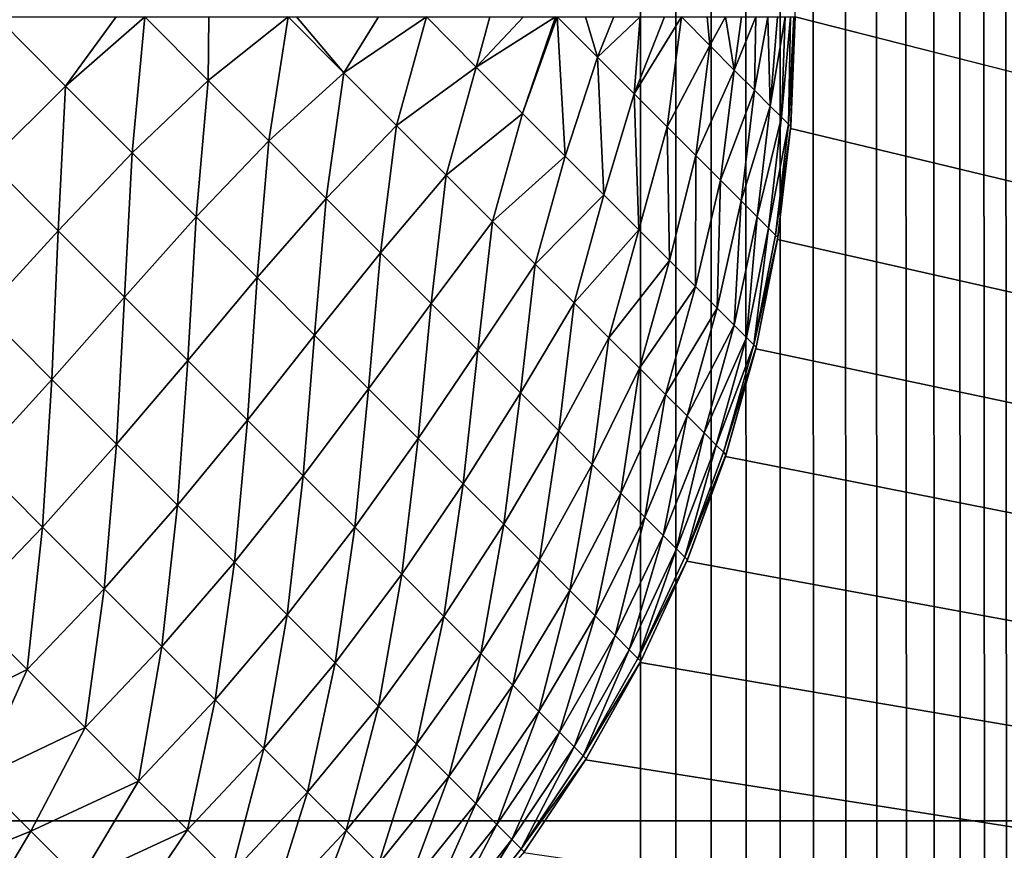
# Model space of a CAD drawing. Extents: x -302 to 302, y -900 to 900.
# Tile 44 of 256: x -165.75 to -164.16, y -878.05 to -876.7. Entities that reach past the tile are written whole.
import ezdxf

# ---------------------------------------------------------------- set-up
doc = ezdxf.new("R2010")
doc.units = 0
doc.header["$LTSCALE"] = 81.481481
for name, color, linetype in [('246', 7, 'CONTINUOUS'), ('247', 7, 'CONTINUOUS'), ('253', 7, 'CONTINUOUS'), ('254', 7, 'CONTINUOUS'), ('299', 7, 'CONTINUOUS'), ('320', 7, 'CONTINUOUS'), ('363', 7, 'CONTINUOUS'), ('376', 7, 'CONTINUOUS'), ('377', 7, 'CONTINUOUS')]:
    doc.layers.add(name, color=color, linetype=linetype)

msp = doc.modelspace()

# ---------------------------------------------------------------- linework, layer by layer
at = {"layer": '246', "color": 7, "linetype": 'CONTINUOUS'}
for points in [[(-151, -878, -32.8), (-120.5, -878.3923, -32.7846), (-181.5, -878, -32.8), (-151, -878, -32.8)], [(-181.5, -878, -32.8), (-120.5, -878.3923, -32.7846), (-181.5, -878.3923, -32.7846), (-181.5, -878, -32.8)]]:
    msp.add_3dface(points, dxfattribs=at)
at = {"layer": '247', "color": 7, "linetype": 'CONTINUOUS'}
for points in [[(-151, -878, -32.8), (-181.5, -878, -32.8), (-151, -853, -32.8), (-151, -878, -32.8)], [(-151, -853, -32.8), (-181.5, -878, -32.8), (-181.5, -853, -32.8), (-151, -853, -32.8)]]:
    msp.add_3dface(points, dxfattribs=at)
at = {"layer": '253', "color": 7, "linetype": 'CONTINUOUS'}
for points in [[(-151, -853, -29.8), (-181.5, -853, -29.8), (-151, -878, -29.8), (-151, -853, -29.8)], [(-151, -878, -29.8), (-181.5, -853, -29.8), (-181.5, -878, -29.8), (-151, -878, -29.8)]]:
    msp.add_3dface(points, dxfattribs=at)
at = {"layer": '254', "color": 7, "linetype": 'CONTINUOUS'}
for points in [[(-120.5, -878, -29.8), (-151, -878, -29.8), (-181.5, -878.1569, -29.7938), (-120.5, -878, -29.8)], [(-120.5, -878, -29.8), (-181.5, -878.1569, -29.7938), (-120.5, -878.1569, -29.7938), (-120.5, -878, -29.8)], [(-151, -878, -29.8), (-181.5, -878, -29.8), (-181.5, -878.1569, -29.7938), (-151, -878, -29.8)]]:
    msp.add_3dface(points, dxfattribs=at)
at = {"layer": '299', "color": 7, "linetype": 'CONTINUOUS'}
for points in [[(-164.5, -876.7), (-164.5071, -876.8805), (-164.5, -876.7, -22.7), (-164.5, -876.7)], [(-164.5, -876.7, -22.7), (-164.5071, -876.8805), (-164.5068, -876.8772, -22.7), (-164.5, -876.7, -22.7)], [(-164.5071, -876.8805), (-164.5283, -877.0598), (-164.5071, -876.8805, -22.7), (-164.5071, -876.8805)], [(-164.5071, -876.8805, -22.7), (-164.5283, -877.0598), (-164.5278, -877.0568, -22.7), (-164.5071, -876.8805, -22.7)], [(-164.5068, -876.8772, -22.7), (-164.5071, -876.8805), (-164.5071, -876.8805, -22.7), (-164.5068, -876.8772, -22.7)], [(-164.5283, -877.0598), (-164.5635, -877.2369), (-164.5283, -877.0598, -22.7), (-164.5283, -877.0598)], [(-164.5283, -877.0598, -22.7), (-164.5635, -877.2369), (-164.5629, -877.2341, -22.7), (-164.5283, -877.0598, -22.7)], [(-164.5278, -877.0568, -22.7), (-164.5283, -877.0598), (-164.5283, -877.0598, -22.7), (-164.5278, -877.0568, -22.7)], [(-164.5635, -877.2369), (-164.6126, -877.4107), (-164.5635, -877.2369, -22.7), (-164.5635, -877.2369)], [(-164.5635, -877.2369, -22.7), (-164.6126, -877.4107), (-164.6117, -877.4082, -22.7), (-164.5635, -877.2369, -22.7)], [(-164.5629, -877.2341, -22.7), (-164.5635, -877.2369), (-164.5635, -877.2369, -22.7), (-164.5629, -877.2341, -22.7)], [(-164.6126, -877.4107), (-164.6751, -877.5802), (-164.6126, -877.4107, -22.7), (-164.6126, -877.4107)], [(-164.6126, -877.4107, -22.7), (-164.6751, -877.5802), (-164.6741, -877.5778, -22.7), (-164.6126, -877.4107, -22.7)], [(-164.6117, -877.4082, -22.7), (-164.6126, -877.4107), (-164.6126, -877.4107, -22.7), (-164.6117, -877.4082, -22.7)], [(-164.6751, -877.5802), (-164.7507, -877.7442), (-164.6751, -877.5802, -22.7), (-164.6751, -877.5802)], [(-164.6751, -877.5802, -22.7), (-164.7507, -877.7442), (-164.7496, -877.7421, -22.7), (-164.6751, -877.5802, -22.7)], [(-164.6741, -877.5778, -22.7), (-164.6751, -877.5802), (-164.6751, -877.5802, -22.7), (-164.6741, -877.5778, -22.7)], [(-164.7507, -877.7442), (-164.8389, -877.9017), (-164.7507, -877.7442, -22.7), (-164.7507, -877.7442)], [(-164.7507, -877.7442, -22.7), (-164.8389, -877.9017), (-164.8378, -877.8999, -22.7), (-164.7507, -877.7442, -22.7)], [(-164.7496, -877.7421, -22.7), (-164.7507, -877.7442), (-164.7507, -877.7442, -22.7), (-164.7496, -877.7421, -22.7)], [(-164.8389, -877.9017), (-164.9393, -878.0519), (-164.8389, -877.9017, -22.7), (-164.8389, -877.9017)], [(-164.8389, -877.9017, -22.7), (-164.9393, -878.0519), (-164.9381, -878.0503, -22.7), (-164.8389, -877.9017, -22.7)], [(-164.8378, -877.8999, -22.7), (-164.8389, -877.9017), (-164.8389, -877.9017, -22.7), (-164.8378, -877.8999, -22.7)]]:
    msp.add_3dface(points, dxfattribs=at)
at = {"layer": '320', "color": 7, "linetype": 'CONTINUOUS'}
for points in [[(-165.7914, -876.7, -24.7671), (-165.6798, -876.8119, -24.7056), (-165.8034, -876.9343, -24.7596), (-165.7914, -876.7, -24.7671)], [(-165.7914, -876.7, -24.7671), (-165.5983, -876.7, -24.6611), (-165.6798, -876.8119, -24.7056), (-165.7914, -876.7, -24.7671)], [(-165.5983, -876.7, -24.6611), (-165.5515, -876.7, -24.6316), (-165.6798, -876.8119, -24.7056), (-165.5983, -876.7, -24.6611)], [(-165.6798, -876.8119, -24.7056), (-165.5515, -876.7, -24.6316), (-165.572, -876.9197, -24.6323), (-165.6798, -876.8119, -24.7056)], [(-165.5515, -876.7, -24.6316), (-165.4492, -876.8027, -24.5587), (-165.572, -876.9197, -24.6323), (-165.5515, -876.7, -24.6316)], [(-165.5515, -876.7, -24.6316), (-165.4481, -876.7, -24.5607), (-165.4492, -876.8027, -24.5587), (-165.5515, -876.7, -24.6316)], [(-165.4481, -876.7, -24.5607), (-165.3197, -876.7, -24.4603), (-165.4492, -876.8027, -24.5587), (-165.4481, -876.7, -24.5607)], [(-165.4492, -876.8027, -24.5587), (-165.3197, -876.7, -24.4603), (-165.3514, -876.9006, -24.4752), (-165.4492, -876.8027, -24.5587)], [(-165.3197, -876.7, -24.4603), (-165.2297, -876.7902, -24.3781), (-165.3514, -876.9006, -24.4752), (-165.3197, -876.7, -24.4603)], [(-165.3197, -876.7, -24.4603), (-165.3063, -876.7, -24.4489), (-165.2297, -876.7902, -24.3781), (-165.3197, -876.7, -24.4603)], [(-165.3063, -876.7, -24.4489), (-165.1737, -876.7, -24.3263), (-165.2297, -876.7902, -24.3781), (-165.3063, -876.7, -24.4489)], [(-165.1737, -876.7, -24.3263), (-165.0961, -876.7, -24.245), (-165.2297, -876.7902, -24.3781), (-165.1737, -876.7, -24.3263)], [(-165.2297, -876.7902, -24.3781), (-165.0961, -876.7, -24.245), (-165.1444, -876.8755, -24.2869), (-165.2297, -876.7902, -24.3781)], [(-165.0961, -876.7, -24.245), (-165.0158, -876.7812, -24.1491), (-165.1444, -876.8755, -24.2869), (-165.0961, -876.7, -24.245)], [(-165.0961, -876.7, -24.245), (-164.9938, -876.7, -24.1239), (-165.0158, -876.7812, -24.1491), (-165.0961, -876.7, -24.245)], [(-164.9938, -876.7, -24.1239), (-164.9393, -876.7, -24.0519), (-165.0158, -876.7812, -24.1491), (-164.9938, -876.7, -24.1239)], [(-164.9393, -876.7, -24.0519), (-164.8876, -876.7, -23.9778), (-165.0158, -876.7812, -24.1491), (-164.9393, -876.7, -24.0519)], [(-165.0158, -876.7812, -24.1491), (-164.8876, -876.7, -23.9778), (-164.941, -876.856, -24.0452), (-165.0158, -876.7812, -24.1491)], [(-164.8876, -876.7, -23.9778), (-164.8845, -876.7, -23.9732), (-164.941, -876.856, -24.0452), (-164.8876, -876.7, -23.9778)], [(-164.941, -876.856, -24.0452), (-164.8845, -876.7, -23.9732), (-164.8719, -876.925, -23.9337), (-164.941, -876.856, -24.0452)], [(-164.8845, -876.7, -23.9732), (-164.8389, -876.7, -23.9017), (-164.8194, -876.7652, -23.8675), (-164.8845, -876.7, -23.9732)], [(-164.8845, -876.7, -23.9732), (-164.8194, -876.7652, -23.8675), (-164.8719, -876.925, -23.9337), (-164.8845, -876.7, -23.9732)], [(-164.8389, -876.7, -23.9017), (-164.7933, -876.7, -23.8238), (-164.8194, -876.7652, -23.8675), (-164.8389, -876.7, -23.9017)], [(-164.7933, -876.7, -23.8238), (-164.7507, -876.7, -23.7442), (-164.8194, -876.7652, -23.8675), (-164.7933, -876.7, -23.8238)], [(-164.8194, -876.7652, -23.8675), (-164.7507, -876.7, -23.7442), (-164.7601, -876.8245, -23.7551), (-164.8194, -876.7652, -23.8675)], [(-164.7507, -876.7, -23.7442), (-164.7113, -876.7, -23.6629), (-164.7601, -876.8245, -23.7551), (-164.7507, -876.7, -23.7442)], [(-164.7113, -876.7, -23.6629), (-164.6838, -876.7, -23.6009), (-164.7601, -876.8245, -23.7551), (-164.7113, -876.7, -23.6629)], [(-164.7601, -876.8245, -23.7551), (-164.6838, -876.7, -23.6009), (-164.7069, -876.8777, -23.6367), (-164.7601, -876.8245, -23.7551)], [(-164.6838, -876.7, -23.6009), (-164.6377, -876.7464, -23.4824), (-164.7069, -876.8777, -23.6367), (-164.6838, -876.7, -23.6009)], [(-164.6838, -876.7, -23.6009), (-164.6422, -876.7, -23.4961), (-164.6377, -876.7464, -23.4824), (-164.6838, -876.7, -23.6009)], [(-164.6422, -876.7, -23.4961), (-164.6126, -876.7, -23.4107), (-164.6377, -876.7464, -23.4824), (-164.6422, -876.7, -23.4961)], [(-164.6377, -876.7464, -23.4824), (-164.6126, -876.7, -23.4107), (-164.5982, -876.7859, -23.3593), (-164.6377, -876.7464, -23.4824)], [(-164.6126, -876.7, -23.4107), (-164.5864, -876.7, -23.3243), (-164.5982, -876.7859, -23.3593), (-164.6126, -876.7, -23.4107)], [(-164.5864, -876.7, -23.3243), (-164.5635, -876.7, -23.2369), (-164.5982, -876.7859, -23.3593), (-164.5864, -876.7, -23.3243)], [(-164.5982, -876.7859, -23.3593), (-164.5635, -876.7, -23.2369), (-164.5656, -876.8185, -23.2322), (-164.5982, -876.7859, -23.3593)], [(-164.5635, -876.7, -23.2369), (-164.5442, -876.7, -23.1487), (-164.5656, -876.8185, -23.2322), (-164.5635, -876.7, -23.2369)], [(-164.5656, -876.8185, -23.2322), (-164.5442, -876.7, -23.1487), (-164.54, -876.8441, -23.102), (-164.5656, -876.8185, -23.2322)], [(-164.5442, -876.7, -23.1487), (-164.5283, -876.7, -23.0598), (-164.54, -876.8441, -23.102), (-164.5442, -876.7, -23.1487)], [(-164.5283, -876.7, -23.0598), (-164.5159, -876.7, -22.9703), (-164.54, -876.8441, -23.102), (-164.5283, -876.7, -23.0598)], [(-164.54, -876.8441, -23.102), (-164.5159, -876.7, -22.9703), (-164.5216, -876.8624, -22.9693), (-164.54, -876.8441, -23.102)], [(-164.5159, -876.7, -22.9703), (-164.5071, -876.7, -22.8805), (-164.5216, -876.8624, -22.9693), (-164.5159, -876.7, -22.9703)], [(-164.5216, -876.8624, -22.9693), (-164.5071, -876.7, -22.8805), (-164.5105, -876.8735, -22.8351), (-164.5216, -876.8624, -22.9693)], [(-164.5, -876.7, -22.7), (-164.5068, -876.8772, -22.7), (-164.5105, -876.8735, -22.8351), (-164.5, -876.7, -22.7)], [(-164.5018, -876.7, -22.7903), (-164.5, -876.7, -22.7), (-164.5105, -876.8735, -22.8351), (-164.5018, -876.7, -22.7903)], [(-164.5071, -876.7, -22.8805), (-164.5018, -876.7, -22.7903), (-164.5105, -876.8735, -22.8351), (-164.5071, -876.7, -22.8805)], [(-164.7069, -876.8777, -23.6367), (-164.6377, -876.7464, -23.4824), (-164.6602, -876.9244, -23.513), (-164.7069, -876.8777, -23.6367)], [(-164.6377, -876.7464, -23.4824), (-164.5982, -876.7859, -23.3593), (-164.6602, -876.9244, -23.513), (-164.6377, -876.7464, -23.4824)], [(-164.8719, -876.925, -23.9337), (-164.8194, -876.7652, -23.8675), (-164.8091, -876.9879, -23.8151), (-164.8719, -876.925, -23.9337)], [(-164.8194, -876.7652, -23.8675), (-164.7601, -876.8245, -23.7551), (-164.8091, -876.9879, -23.8151), (-164.8194, -876.7652, -23.8675)], [(-165.3514, -876.9006, -24.4752), (-165.2297, -876.7902, -24.3781), (-165.2583, -876.9937, -24.3813), (-165.3514, -876.9006, -24.4752)], [(-165.2297, -876.7902, -24.3781), (-165.1444, -876.8755, -24.2869), (-165.2583, -876.9937, -24.3813), (-165.2297, -876.7902, -24.3781)], [(-165.1444, -876.8755, -24.2869), (-165.0158, -876.7812, -24.1491), (-165.0641, -876.9558, -24.187), (-165.1444, -876.8755, -24.2869)], [(-165.0158, -876.7812, -24.1491), (-164.941, -876.856, -24.0452), (-165.0641, -876.9558, -24.187), (-165.0158, -876.7812, -24.1491)], [(-164.6602, -876.9244, -23.513), (-164.5982, -876.7859, -23.3593), (-164.6203, -876.9643, -23.3847), (-164.6602, -876.9244, -23.513)], [(-164.5982, -876.7859, -23.3593), (-164.5656, -876.8185, -23.2322), (-164.6203, -876.9643, -23.3847), (-164.5982, -876.7859, -23.3593)], [(-165.572, -876.9197, -24.6323), (-165.4492, -876.8027, -24.5587), (-165.4685, -877.0232, -24.5473), (-165.572, -876.9197, -24.6323)], [(-165.4492, -876.8027, -24.5587), (-165.3514, -876.9006, -24.4752), (-165.4685, -877.0232, -24.5473), (-165.4492, -876.8027, -24.5587)], [(-165.8034, -876.9343, -24.7596), (-165.6798, -876.8119, -24.7056), (-165.6917, -877.046, -24.6854), (-165.8034, -876.9343, -24.7596)], [(-165.6798, -876.8119, -24.7056), (-165.572, -876.9197, -24.6323), (-165.6917, -877.046, -24.6854), (-165.6798, -876.8119, -24.7056)], [(-164.8091, -876.9879, -23.8151), (-164.7601, -876.8245, -23.7551), (-164.7527, -877.0443, -23.6901), (-164.8091, -876.9879, -23.8151)], [(-164.7601, -876.8245, -23.7551), (-164.7069, -876.8777, -23.6367), (-164.7527, -877.0443, -23.6901), (-164.7601, -876.8245, -23.7551)], [(-164.6203, -876.9643, -23.3847), (-164.5656, -876.8185, -23.2322), (-164.5872, -876.9974, -23.2525), (-164.6203, -876.9643, -23.3847)], [(-164.5656, -876.8185, -23.2322), (-164.54, -876.8441, -23.102), (-164.5872, -876.9974, -23.2525), (-164.5656, -876.8185, -23.2322)], [(-165.0641, -876.9558, -24.187), (-164.941, -876.856, -24.0452), (-164.9892, -877.0307, -24.079), (-165.0641, -876.9558, -24.187)], [(-164.941, -876.856, -24.0452), (-164.8719, -876.925, -23.9337), (-164.9892, -877.0307, -24.079), (-164.941, -876.856, -24.0452)], [(-164.5872, -876.9974, -23.2525), (-164.54, -876.8441, -23.102), (-164.5614, -877.0232, -23.1172), (-164.5872, -876.9974, -23.2525)], [(-164.54, -876.8441, -23.102), (-164.5216, -876.8624, -22.9693), (-164.5614, -877.0232, -23.1172), (-164.54, -876.8441, -23.102)], [(-164.5614, -877.0232, -23.1172), (-164.5216, -876.8624, -22.9693), (-164.5428, -877.0418, -22.9794), (-164.5614, -877.0232, -23.1172)], [(-164.5216, -876.8624, -22.9693), (-164.5105, -876.8735, -22.8351), (-164.5428, -877.0418, -22.9794), (-164.5216, -876.8624, -22.9693)], [(-164.5428, -877.0418, -22.9794), (-164.5105, -876.8735, -22.8351), (-164.5316, -877.053, -22.8401), (-164.5428, -877.0418, -22.9794)], [(-164.5105, -876.8735, -22.8351), (-164.5068, -876.8772, -22.7), (-164.5316, -877.053, -22.8401), (-164.5105, -876.8735, -22.8351)], [(-165.2583, -876.9937, -24.3813), (-165.1444, -876.8755, -24.2869), (-165.1705, -877.0814, -24.2778), (-165.2583, -876.9937, -24.3813)], [(-165.1444, -876.8755, -24.2869), (-165.0641, -876.9558, -24.187), (-165.1705, -877.0814, -24.2778), (-165.1444, -876.8755, -24.2869)], [(-164.7527, -877.0443, -23.6901), (-164.7069, -876.8777, -23.6367), (-164.7032, -877.0938, -23.5594), (-164.7527, -877.0443, -23.6901)], [(-164.7069, -876.8777, -23.6367), (-164.6602, -876.9244, -23.513), (-164.7032, -877.0938, -23.5594), (-164.7069, -876.8777, -23.6367)], [(-164.5068, -876.8772, -22.7), (-164.5071, -876.8805, -22.7), (-164.5316, -877.053, -22.8401), (-164.5068, -876.8772, -22.7)], [(-164.5071, -876.8805, -22.7), (-164.5278, -877.0568, -22.7), (-164.5316, -877.053, -22.8401), (-164.5071, -876.8805, -22.7)], [(-165.4685, -877.0232, -24.5473), (-165.3514, -876.9006, -24.4752), (-165.37, -877.1217, -24.4513), (-165.4685, -877.0232, -24.5473)], [(-165.3514, -876.9006, -24.4752), (-165.2583, -876.9937, -24.3813), (-165.37, -877.1217, -24.4513), (-165.3514, -876.9006, -24.4752)], [(-165.6917, -877.046, -24.6854), (-165.572, -876.9197, -24.6323), (-165.5844, -877.1533, -24.5992), (-165.6917, -877.046, -24.6854)], [(-165.572, -876.9197, -24.6323), (-165.4685, -877.0232, -24.5473), (-165.5844, -877.1533, -24.5992), (-165.572, -876.9197, -24.6323)], [(-165.8034, -876.9343, -24.7596), (-165.6917, -877.046, -24.6854), (-165.8118, -877.1766, -24.7214), (-165.8034, -876.9343, -24.7596)], [(-164.9892, -877.0307, -24.079), (-164.8719, -876.925, -23.9337), (-164.9202, -877.0997, -23.9635), (-164.9892, -877.0307, -24.079)], [(-164.8719, -876.925, -23.9337), (-164.8091, -876.9879, -23.8151), (-164.9202, -877.0997, -23.9635), (-164.8719, -876.925, -23.9337)], [(-164.7032, -877.0938, -23.5594), (-164.6602, -876.9244, -23.513), (-164.6609, -877.1361, -23.4238), (-164.7032, -877.0938, -23.5594)], [(-164.6602, -876.9244, -23.513), (-164.6203, -876.9643, -23.3847), (-164.6609, -877.1361, -23.4238), (-164.6602, -876.9244, -23.513)], [(-165.1705, -877.0814, -24.2778), (-165.0641, -876.9558, -24.187), (-165.0886, -877.1633, -24.1651), (-165.1705, -877.0814, -24.2778)], [(-165.0641, -876.9558, -24.187), (-164.9892, -877.0307, -24.079), (-165.0886, -877.1633, -24.1651), (-165.0641, -876.9558, -24.187)], [(-164.6609, -877.1361, -23.4238), (-164.6203, -876.9643, -23.3847), (-164.6259, -877.1711, -23.2841), (-164.6609, -877.1361, -23.4238)], [(-164.6203, -876.9643, -23.3847), (-164.5872, -876.9974, -23.2525), (-164.6259, -877.1711, -23.2841), (-164.6203, -876.9643, -23.3847)], [(-165.37, -877.1217, -24.4513), (-165.2583, -876.9937, -24.3813), (-165.277, -877.2147, -24.3448), (-165.37, -877.1217, -24.4513)], [(-165.2583, -876.9937, -24.3813), (-165.1705, -877.0814, -24.2778), (-165.277, -877.2147, -24.3448), (-165.2583, -876.9937, -24.3813)], [(-164.9202, -877.0997, -23.9635), (-164.8091, -876.9879, -23.8151), (-164.8573, -877.1626, -23.8411), (-164.9202, -877.0997, -23.9635)], [(-164.8091, -876.9879, -23.8151), (-164.7527, -877.0443, -23.6901), (-164.8573, -877.1626, -23.8411), (-164.8091, -876.9879, -23.8151)], [(-164.6259, -877.1711, -23.2841), (-164.5872, -876.9974, -23.2525), (-164.5984, -877.1986, -23.141), (-164.6259, -877.1711, -23.2841)], [(-164.5872, -876.9974, -23.2525), (-164.5614, -877.0232, -23.1172), (-164.5984, -877.1986, -23.141), (-164.5872, -876.9974, -23.2525)], [(-165.5844, -877.1533, -24.5992), (-165.4685, -877.0232, -24.5473), (-165.4822, -877.2555, -24.5014), (-165.5844, -877.1533, -24.5992)], [(-165.4685, -877.0232, -24.5473), (-165.37, -877.1217, -24.4513), (-165.4822, -877.2555, -24.5014), (-165.4685, -877.0232, -24.5473)], [(-165.0886, -877.1633, -24.1651), (-164.9892, -877.0307, -24.079), (-165.013, -877.239, -24.0439), (-165.0886, -877.1633, -24.1651)], [(-164.9892, -877.0307, -24.079), (-164.9202, -877.0997, -23.9635), (-165.013, -877.239, -24.0439), (-164.9892, -877.0307, -24.079)], [(-164.5984, -877.1986, -23.141), (-164.5614, -877.0232, -23.1172), (-164.5787, -877.2183, -22.9954), (-164.5984, -877.1986, -23.141)], [(-164.5614, -877.0232, -23.1172), (-164.5428, -877.0418, -22.9794), (-164.5787, -877.2183, -22.9954), (-164.5614, -877.0232, -23.1172)], [(-165.8118, -877.1766, -24.7214), (-165.6917, -877.046, -24.6854), (-165.7021, -877.2863, -24.6341), (-165.8118, -877.1766, -24.7214)], [(-165.6917, -877.046, -24.6854), (-165.5844, -877.1533, -24.5992), (-165.7021, -877.2863, -24.6341), (-165.6917, -877.046, -24.6854)], [(-164.8573, -877.1626, -23.8411), (-164.7527, -877.0443, -23.6901), (-164.8011, -877.2188, -23.7125), (-164.8573, -877.1626, -23.8411)], [(-164.7527, -877.0443, -23.6901), (-164.7032, -877.0938, -23.5594), (-164.8011, -877.2188, -23.7125), (-164.7527, -877.0443, -23.6901)], [(-164.5787, -877.2183, -22.9954), (-164.5428, -877.0418, -22.9794), (-164.5668, -877.2301, -22.8481), (-164.5787, -877.2183, -22.9954)], [(-164.5428, -877.0418, -22.9794), (-164.5316, -877.053, -22.8401), (-164.5668, -877.2301, -22.8481), (-164.5428, -877.0418, -22.9794)], [(-164.5316, -877.053, -22.8401), (-164.5278, -877.0568, -22.7), (-164.5668, -877.2301, -22.8481), (-164.5316, -877.053, -22.8401)], [(-164.5278, -877.0568, -22.7), (-164.5283, -877.0598, -22.7), (-164.5668, -877.2301, -22.8481), (-164.5278, -877.0568, -22.7)], [(-164.5283, -877.0598, -22.7), (-164.5629, -877.2341, -22.7), (-164.5668, -877.2301, -22.8481), (-164.5283, -877.0598, -22.7)], [(-165.277, -877.2147, -24.3448), (-165.1705, -877.0814, -24.2778), (-165.1901, -877.3016, -24.2285), (-165.277, -877.2147, -24.3448)], [(-165.1705, -877.0814, -24.2778), (-165.0886, -877.1633, -24.1651), (-165.1901, -877.3016, -24.2285), (-165.1705, -877.0814, -24.2778)], [(-164.8011, -877.2188, -23.7125), (-164.7032, -877.0938, -23.5594), (-164.7517, -877.2682, -23.5783), (-164.8011, -877.2188, -23.7125)], [(-164.7032, -877.0938, -23.5594), (-164.6609, -877.1361, -23.4238), (-164.7517, -877.2682, -23.5783), (-164.7032, -877.0938, -23.5594)], [(-165.013, -877.239, -24.0439), (-164.9202, -877.0997, -23.9635), (-164.9441, -877.3079, -23.9149), (-165.013, -877.239, -24.0439)], [(-164.9202, -877.0997, -23.9635), (-164.8573, -877.1626, -23.8411), (-164.9441, -877.3079, -23.9149), (-164.9202, -877.0997, -23.9635)], [(-165.4822, -877.2555, -24.5014), (-165.37, -877.1217, -24.4513), (-165.3857, -877.352, -24.3926), (-165.4822, -877.2555, -24.5014)], [(-165.37, -877.1217, -24.4513), (-165.277, -877.2147, -24.3448), (-165.3857, -877.352, -24.3926), (-165.37, -877.1217, -24.4513)], [(-164.7517, -877.2682, -23.5783), (-164.6609, -877.1361, -23.4238), (-164.7094, -877.3105, -23.4394), (-164.7517, -877.2682, -23.5783)], [(-164.6609, -877.1361, -23.4238), (-164.6259, -877.1711, -23.2841), (-164.7094, -877.3105, -23.4394), (-164.6609, -877.1361, -23.4238)], [(-165.7021, -877.2863, -24.6341), (-165.5844, -877.1533, -24.5992), (-165.5976, -877.3908, -24.5349), (-165.7021, -877.2863, -24.6341)], [(-165.5844, -877.1533, -24.5992), (-165.4822, -877.2555, -24.5014), (-165.5976, -877.3908, -24.5349), (-165.5844, -877.1533, -24.5992)], [(-165.8118, -877.1766, -24.7214), (-165.7021, -877.2863, -24.6341), (-165.823, -877.4193, -24.654), (-165.8118, -877.1766, -24.7214)], [(-165.1901, -877.3016, -24.2285), (-165.0886, -877.1633, -24.1651), (-165.1098, -877.3819, -24.103), (-165.1901, -877.3016, -24.2285)], [(-165.0886, -877.1633, -24.1651), (-165.013, -877.239, -24.0439), (-165.1098, -877.3819, -24.103), (-165.0886, -877.1633, -24.1651)], [(-164.9441, -877.3079, -23.9149), (-164.8573, -877.1626, -23.8411), (-164.8823, -877.3696, -23.7789), (-164.9441, -877.3079, -23.9149)], [(-164.8573, -877.1626, -23.8411), (-164.8011, -877.2188, -23.7125), (-164.8823, -877.3696, -23.7789), (-164.8573, -877.1626, -23.8411)], [(-164.7094, -877.3105, -23.4394), (-164.6259, -877.1711, -23.2841), (-164.6745, -877.3454, -23.2964), (-164.7094, -877.3105, -23.4394)], [(-164.6259, -877.1711, -23.2841), (-164.5984, -877.1986, -23.141), (-164.6745, -877.3454, -23.2964), (-164.6259, -877.1711, -23.2841)], [(-164.6745, -877.3454, -23.2964), (-164.5984, -877.1986, -23.141), (-164.6471, -877.3727, -23.1502), (-164.6745, -877.3454, -23.2964)], [(-164.5984, -877.1986, -23.141), (-164.5787, -877.2183, -22.9954), (-164.6471, -877.3727, -23.1502), (-164.5984, -877.1986, -23.141)], [(-165.3857, -877.352, -24.3926), (-165.277, -877.2147, -24.3448), (-165.2956, -877.4421, -24.2735), (-165.3857, -877.352, -24.3926)], [(-165.277, -877.2147, -24.3448), (-165.1901, -877.3016, -24.2285), (-165.2956, -877.4421, -24.2735), (-165.277, -877.2147, -24.3448)], [(-164.8823, -877.3696, -23.7789), (-164.8011, -877.2188, -23.7125), (-164.828, -877.4239, -23.6367), (-164.8823, -877.3696, -23.7789)], [(-164.8011, -877.2188, -23.7125), (-164.7517, -877.2682, -23.5783), (-164.828, -877.4239, -23.6367), (-164.8011, -877.2188, -23.7125)], [(-164.6471, -877.3727, -23.1502), (-164.5787, -877.2183, -22.9954), (-164.6275, -877.3924, -23.0015), (-164.6471, -877.3727, -23.1502)], [(-164.5787, -877.2183, -22.9954), (-164.5668, -877.2301, -22.8481), (-164.6275, -877.3924, -23.0015), (-164.5787, -877.2183, -22.9954)], [(-165.1098, -877.3819, -24.103), (-165.013, -877.239, -24.0439), (-165.0367, -877.455, -23.9691), (-165.1098, -877.3819, -24.103)], [(-165.013, -877.239, -24.0439), (-164.9441, -877.3079, -23.9149), (-165.0367, -877.455, -23.9691), (-165.013, -877.239, -24.0439)], [(-164.6275, -877.3924, -23.0015), (-164.5668, -877.2301, -22.8481), (-164.6157, -877.4042, -22.8512), (-164.6275, -877.3924, -23.0015)], [(-164.5668, -877.2301, -22.8481), (-164.5629, -877.2341, -22.7), (-164.6157, -877.4042, -22.8512), (-164.5668, -877.2301, -22.8481)], [(-164.5629, -877.2341, -22.7), (-164.5635, -877.2369, -22.7), (-164.6157, -877.4042, -22.8512), (-164.5629, -877.2341, -22.7)], [(-164.5635, -877.2369, -22.7), (-164.6117, -877.4082, -22.7), (-164.6157, -877.4042, -22.8512), (-164.5635, -877.2369, -22.7)], [(-165.5976, -877.3908, -24.5349), (-165.4822, -877.2555, -24.5014), (-165.4989, -877.4895, -24.4245), (-165.5976, -877.3908, -24.5349)], [(-165.4822, -877.2555, -24.5014), (-165.3857, -877.352, -24.3926), (-165.4989, -877.4895, -24.4245), (-165.4822, -877.2555, -24.5014)], [(-164.828, -877.4239, -23.6367), (-164.7517, -877.2682, -23.5783), (-164.7816, -877.4704, -23.489), (-164.828, -877.4239, -23.6367)], [(-164.7517, -877.2682, -23.5783), (-164.7094, -877.3105, -23.4394), (-164.7816, -877.4704, -23.489), (-164.7517, -877.2682, -23.5783)], [(-165.823, -877.4193, -24.654), (-165.7021, -877.2863, -24.6341), (-165.7173, -877.525, -24.5539), (-165.823, -877.4193, -24.654)], [(-165.7021, -877.2863, -24.6341), (-165.5976, -877.3908, -24.5349), (-165.7173, -877.525, -24.5539), (-165.7021, -877.2863, -24.6341)], [(-165.2956, -877.4421, -24.2735), (-165.1901, -877.3016, -24.2285), (-165.2122, -877.5255, -24.1448), (-165.2956, -877.4421, -24.2735)], [(-165.1901, -877.3016, -24.2285), (-165.1098, -877.3819, -24.103), (-165.2122, -877.5255, -24.1448), (-165.1901, -877.3016, -24.2285)], [(-165.0367, -877.455, -23.9691), (-164.9441, -877.3079, -23.9149), (-164.9711, -877.5206, -23.8276), (-165.0367, -877.455, -23.9691)], [(-164.9441, -877.3079, -23.9149), (-164.8823, -877.3696, -23.7789), (-164.9711, -877.5206, -23.8276), (-164.9441, -877.3079, -23.9149)], [(-164.7816, -877.4704, -23.489), (-164.7094, -877.3105, -23.4394), (-164.7432, -877.5088, -23.3368), (-164.7816, -877.4704, -23.489)], [(-164.7094, -877.3105, -23.4394), (-164.6745, -877.3454, -23.2964), (-164.7432, -877.5088, -23.3368), (-164.7094, -877.3105, -23.4394)], [(-165.4989, -877.4895, -24.4245), (-165.3857, -877.352, -24.3926), (-165.4066, -877.5817, -24.3035), (-165.4989, -877.4895, -24.4245)], [(-165.3857, -877.352, -24.3926), (-165.2956, -877.4421, -24.2735), (-165.4066, -877.5817, -24.3035), (-165.3857, -877.352, -24.3926)], [(-164.7432, -877.5088, -23.3368), (-164.6745, -877.3454, -23.2964), (-164.7131, -877.5388, -23.1808), (-164.7432, -877.5088, -23.3368)], [(-164.6745, -877.3454, -23.2964), (-164.6471, -877.3727, -23.1502), (-164.7131, -877.5388, -23.1808), (-164.6745, -877.3454, -23.2964)], [(-165.2122, -877.5255, -24.1448), (-165.1098, -877.3819, -24.103), (-165.1362, -877.6015, -24.0073), (-165.2122, -877.5255, -24.1448)], [(-165.1098, -877.3819, -24.103), (-165.0367, -877.455, -23.9691), (-165.1362, -877.6015, -24.0073), (-165.1098, -877.3819, -24.103)], [(-164.9711, -877.5206, -23.8276), (-164.8823, -877.3696, -23.7789), (-164.9134, -877.5783, -23.6794), (-164.9711, -877.5206, -23.8276)], [(-164.8823, -877.3696, -23.7789), (-164.828, -877.4239, -23.6367), (-164.9134, -877.5783, -23.6794), (-164.8823, -877.3696, -23.7789)], [(-164.7131, -877.5388, -23.1808), (-164.6471, -877.3727, -23.1502), (-164.6915, -877.5605, -23.0221), (-164.7131, -877.5388, -23.1808)], [(-164.6471, -877.3727, -23.1502), (-164.6275, -877.3924, -23.0015), (-164.6915, -877.5605, -23.0221), (-164.6471, -877.3727, -23.1502)], [(-165.7173, -877.525, -24.5539), (-165.5976, -877.3908, -24.5349), (-165.6174, -877.6248, -24.4425), (-165.7173, -877.525, -24.5539)], [(-165.5976, -877.3908, -24.5349), (-165.4989, -877.4895, -24.4245), (-165.6174, -877.6248, -24.4425), (-165.5976, -877.3908, -24.5349)], [(-164.6915, -877.5605, -23.0221), (-164.6275, -877.3924, -23.0015), (-164.6785, -877.5735, -22.8615), (-164.6915, -877.5605, -23.0221)], [(-164.6275, -877.3924, -23.0015), (-164.6157, -877.4042, -22.8512), (-164.6785, -877.5735, -22.8615), (-164.6275, -877.3924, -23.0015)], [(-164.6157, -877.4042, -22.8512), (-164.6117, -877.4082, -22.7), (-164.6785, -877.5735, -22.8615), (-164.6157, -877.4042, -22.8512)], [(-164.6117, -877.4082, -22.7), (-164.6126, -877.4107, -22.7), (-164.6785, -877.5735, -22.8615), (-164.6117, -877.4082, -22.7)], [(-164.6126, -877.4107, -22.7), (-164.6741, -877.5778, -22.7), (-164.6785, -877.5735, -22.8615), (-164.6126, -877.4107, -22.7)], [(-165.823, -877.4193, -24.654), (-165.7173, -877.525, -24.5539), (-165.8423, -877.6554, -24.5602), (-165.823, -877.4193, -24.654)], [(-164.9134, -877.5783, -23.6794), (-164.828, -877.4239, -23.6367), (-164.864, -877.6277, -23.5253), (-164.9134, -877.5783, -23.6794)], [(-164.828, -877.4239, -23.6367), (-164.7816, -877.4704, -23.489), (-164.864, -877.6277, -23.5253), (-164.828, -877.4239, -23.6367)], [(-165.4066, -877.5817, -24.3035), (-165.2956, -877.4421, -24.2735), (-165.3214, -877.667, -24.1726), (-165.4066, -877.5817, -24.3035)], [(-165.2956, -877.4421, -24.2735), (-165.2122, -877.5255, -24.1448), (-165.3214, -877.667, -24.1726), (-165.2956, -877.4421, -24.2735)], [(-165.1362, -877.6015, -24.0073), (-165.0367, -877.455, -23.9691), (-165.068, -877.6697, -23.8619), (-165.1362, -877.6015, -24.0073)], [(-165.0367, -877.455, -23.9691), (-164.9711, -877.5206, -23.8276), (-165.068, -877.6697, -23.8619), (-165.0367, -877.455, -23.9691)], [(-164.864, -877.6277, -23.5253), (-164.7816, -877.4704, -23.489), (-164.8231, -877.6686, -23.3662), (-164.864, -877.6277, -23.5253)], [(-164.7816, -877.4704, -23.489), (-164.7432, -877.5088, -23.3368), (-164.8231, -877.6686, -23.3662), (-164.7816, -877.4704, -23.489)], [(-165.6174, -877.6248, -24.4425), (-165.4989, -877.4895, -24.4245), (-165.5241, -877.7182, -24.3203), (-165.6174, -877.6248, -24.4425)], [(-165.4989, -877.4895, -24.4245), (-165.4066, -877.5817, -24.3035), (-165.5241, -877.7182, -24.3203), (-165.4989, -877.4895, -24.4245)], [(-164.8231, -877.6686, -23.3662), (-164.7432, -877.5088, -23.3368), (-164.7911, -877.7006, -23.2032), (-164.8231, -877.6686, -23.3662)], [(-164.7432, -877.5088, -23.3368), (-164.7131, -877.5388, -23.1808), (-164.7911, -877.7006, -23.2032), (-164.7432, -877.5088, -23.3368)], [(-165.8423, -877.6554, -24.5602), (-165.7173, -877.525, -24.5539), (-165.7421, -877.7556, -24.4484), (-165.8423, -877.6554, -24.5602)], [(-165.7173, -877.525, -24.5539), (-165.6174, -877.6248, -24.4425), (-165.7421, -877.7556, -24.4484), (-165.7173, -877.525, -24.5539)], [(-165.3214, -877.667, -24.1726), (-165.2122, -877.5255, -24.1448), (-165.2436, -877.7448, -24.0327), (-165.3214, -877.667, -24.1726)], [(-165.2122, -877.5255, -24.1448), (-165.1362, -877.6015, -24.0073), (-165.2436, -877.7448, -24.0327), (-165.2122, -877.5255, -24.1448)], [(-165.068, -877.6697, -23.8619), (-164.9711, -877.5206, -23.8276), (-165.0081, -877.7296, -23.7094), (-165.068, -877.6697, -23.8619)], [(-164.9711, -877.5206, -23.8276), (-164.9134, -877.5783, -23.6794), (-165.0081, -877.7296, -23.7094), (-164.9711, -877.5206, -23.8276)], [(-164.7911, -877.7006, -23.2032), (-164.7131, -877.5388, -23.1808), (-164.7681, -877.7236, -23.0371), (-164.7911, -877.7006, -23.2032)], [(-164.7131, -877.5388, -23.1808), (-164.6915, -877.5605, -23.0221), (-164.7681, -877.7236, -23.0371), (-164.7131, -877.5388, -23.1808)], [(-164.7681, -877.7236, -23.0371), (-164.6915, -877.5605, -23.0221), (-164.7542, -877.7375, -22.8691), (-164.7681, -877.7236, -23.0371)], [(-164.6915, -877.5605, -23.0221), (-164.6785, -877.5735, -22.8615), (-164.7542, -877.7375, -22.8691), (-164.6915, -877.5605, -23.0221)], [(-164.6785, -877.5735, -22.8615), (-164.6741, -877.5778, -22.7), (-164.7542, -877.7375, -22.8691), (-164.6785, -877.5735, -22.8615)], [(-165.5241, -877.7182, -24.3203), (-165.4066, -877.5817, -24.3035), (-165.4378, -877.8045, -24.1881), (-165.5241, -877.7182, -24.3203)], [(-165.4066, -877.5817, -24.3035), (-165.3214, -877.667, -24.1726), (-165.4378, -877.8045, -24.1881), (-165.4066, -877.5817, -24.3035)], [(-165.0081, -877.7296, -23.7094), (-164.9134, -877.5783, -23.6794), (-164.9567, -877.781, -23.5507), (-165.0081, -877.7296, -23.7094)], [(-164.9134, -877.5783, -23.6794), (-164.864, -877.6277, -23.5253), (-164.9567, -877.781, -23.5507), (-164.9134, -877.5783, -23.6794)], [(-164.6741, -877.5778, -22.7), (-164.6751, -877.5802, -22.7), (-164.7542, -877.7375, -22.8691), (-164.6741, -877.5778, -22.7)], [(-164.6751, -877.5802, -22.7), (-164.7496, -877.7421, -22.7), (-164.7542, -877.7375, -22.8691), (-164.6751, -877.5802, -22.7)], [(-165.2436, -877.7448, -24.0327), (-165.1362, -877.6015, -24.0073), (-165.1738, -877.8146, -23.8846), (-165.2436, -877.7448, -24.0327)], [(-165.1362, -877.6015, -24.0073), (-165.068, -877.6697, -23.8619), (-165.1738, -877.8146, -23.8846), (-165.1362, -877.6015, -24.0073)], [(-165.7421, -877.7556, -24.4484), (-165.6174, -877.6248, -24.4425), (-165.6484, -877.8493, -24.3258), (-165.7421, -877.7556, -24.4484)], [(-165.6174, -877.6248, -24.4425), (-165.5241, -877.7182, -24.3203), (-165.6484, -877.8493, -24.3258), (-165.6174, -877.6248, -24.4425)], [(-164.9567, -877.781, -23.5507), (-164.864, -877.6277, -23.5253), (-164.9142, -877.8234, -23.3869), (-164.9567, -877.781, -23.5507)], [(-164.864, -877.6277, -23.5253), (-164.8231, -877.6686, -23.3662), (-164.9142, -877.8234, -23.3869), (-164.864, -877.6277, -23.5253)], [(-165.8423, -877.6554, -24.5602), (-165.7421, -877.7556, -24.4484), (-165.913, -877.8401, -24.4898), (-165.8423, -877.6554, -24.5602)], [(-165.4378, -877.8045, -24.1881), (-165.3214, -877.667, -24.1726), (-165.3591, -877.8832, -24.0468), (-165.4378, -877.8045, -24.1881)], [(-165.3214, -877.667, -24.1726), (-165.2436, -877.7448, -24.0327), (-165.3591, -877.8832, -24.0468), (-165.3214, -877.667, -24.1726)], [(-165.1738, -877.8146, -23.8846), (-165.068, -877.6697, -23.8619), (-165.1124, -877.876, -23.7292), (-165.1738, -877.8146, -23.8846)], [(-165.068, -877.6697, -23.8619), (-165.0081, -877.7296, -23.7094), (-165.1124, -877.876, -23.7292), (-165.068, -877.6697, -23.8619)], [(-164.9142, -877.8234, -23.3869), (-164.8231, -877.6686, -23.3662), (-164.881, -877.8567, -23.2189), (-164.9142, -877.8234, -23.3869)], [(-164.8231, -877.6686, -23.3662), (-164.7911, -877.7006, -23.2032), (-164.881, -877.8567, -23.2189), (-164.8231, -877.6686, -23.3662)], [(-164.881, -877.8567, -23.2189), (-164.7911, -877.7006, -23.2032), (-164.857, -877.8807, -23.0477), (-164.881, -877.8567, -23.2189)], [(-164.7911, -877.7006, -23.2032), (-164.7681, -877.7236, -23.0371), (-164.857, -877.8807, -23.0477), (-164.7911, -877.7006, -23.2032)], [(-165.6484, -877.8493, -24.3258), (-165.5241, -877.7182, -24.3203), (-165.5618, -877.9359, -24.1932), (-165.6484, -877.8493, -24.3258)], [(-165.5241, -877.7182, -24.3203), (-165.4378, -877.8045, -24.1881), (-165.5618, -877.9359, -24.1932), (-165.5241, -877.7182, -24.3203)], [(-165.1124, -877.876, -23.7292), (-165.0081, -877.7296, -23.7094), (-165.0598, -877.9285, -23.5675), (-165.1124, -877.876, -23.7292)], [(-165.0081, -877.7296, -23.7094), (-164.9567, -877.781, -23.5507), (-165.0598, -877.9285, -23.5675), (-165.0081, -877.7296, -23.7094)], [(-164.857, -877.8807, -23.0477), (-164.7681, -877.7236, -23.0371), (-164.8426, -877.8951, -22.8744), (-164.857, -877.8807, -23.0477)], [(-164.7681, -877.7236, -23.0371), (-164.7542, -877.7375, -22.8691), (-164.8426, -877.8951, -22.8744), (-164.7681, -877.7236, -23.0371)], [(-165.3591, -877.8832, -24.0468), (-165.2436, -877.7448, -24.0327), (-165.2884, -877.9538, -23.8972), (-165.3591, -877.8832, -24.0468)], [(-165.2436, -877.7448, -24.0327), (-165.1738, -877.8146, -23.8846), (-165.2884, -877.9538, -23.8972), (-165.2436, -877.7448, -24.0327)], [(-164.7542, -877.7375, -22.8691), (-164.7496, -877.7421, -22.7), (-164.8426, -877.8951, -22.8744), (-164.7542, -877.7375, -22.8691)], [(-164.7496, -877.7421, -22.7), (-164.7507, -877.7442, -22.7), (-164.8426, -877.8951, -22.8744), (-164.7496, -877.7421, -22.7)], [(-164.7507, -877.7442, -22.7), (-164.8378, -877.8999, -22.7), (-164.8426, -877.8951, -22.8744), (-164.7507, -877.7442, -22.7)], [(-165.913, -877.8401, -24.4898), (-165.7421, -877.7556, -24.4484), (-165.8215, -877.9317, -24.378), (-165.913, -877.8401, -24.4898)], [(-165.7421, -877.7556, -24.4484), (-165.6484, -877.8493, -24.3258), (-165.8215, -877.9317, -24.378), (-165.7421, -877.7556, -24.4484)], [(-165.0598, -877.9285, -23.5675), (-164.9567, -877.781, -23.5507), (-165.0164, -877.972, -23.4005), (-165.0598, -877.9285, -23.5675)], [(-164.9567, -877.781, -23.5507), (-164.9142, -877.8234, -23.3869), (-165.0164, -877.972, -23.4005), (-164.9567, -877.781, -23.5507)], [(-165.5618, -877.9359, -24.1932), (-165.4378, -877.8045, -24.1881), (-165.4828, -878.0149, -24.0514), (-165.5618, -877.9359, -24.1932)], [(-165.4378, -877.8045, -24.1881), (-165.3591, -877.8832, -24.0468), (-165.4828, -878.0149, -24.0514), (-165.4378, -877.8045, -24.1881)], [(-165.2884, -877.9538, -23.8972), (-165.1738, -877.8146, -23.8846), (-165.2263, -878.0159, -23.7402), (-165.2884, -877.9538, -23.8972)], [(-165.1738, -877.8146, -23.8846), (-165.1124, -877.876, -23.7292), (-165.2263, -878.0159, -23.7402), (-165.1738, -877.8146, -23.8846)], [(-165.0164, -877.972, -23.4005), (-164.9142, -877.8234, -23.3869), (-164.9823, -878.0061, -23.2292), (-165.0164, -877.972, -23.4005)], [(-164.9142, -877.8234, -23.3869), (-164.881, -877.8567, -23.2189), (-164.9823, -878.0061, -23.2292), (-164.9142, -877.8234, -23.3869)], [(-165.8215, -877.9317, -24.378), (-165.6484, -877.8493, -24.3258), (-165.7361, -878.0171, -24.2568), (-165.8215, -877.9317, -24.378)], [(-165.6484, -877.8493, -24.3258), (-165.5618, -877.9359, -24.1932), (-165.7361, -878.0171, -24.2568), (-165.6484, -877.8493, -24.3258)], [(-164.9823, -878.0061, -23.2292), (-164.881, -877.8567, -23.2189), (-164.9578, -878.0306, -23.0546), (-164.9823, -878.0061, -23.2292)], [(-164.881, -877.8567, -23.2189), (-164.857, -877.8807, -23.0477), (-164.9578, -878.0306, -23.0546), (-164.881, -877.8567, -23.2189)], [(-165.2263, -878.0159, -23.7402), (-165.1124, -877.876, -23.7292), (-165.1731, -878.0691, -23.5768), (-165.2263, -878.0159, -23.7402)], [(-165.1124, -877.876, -23.7292), (-165.0598, -877.9285, -23.5675), (-165.1731, -878.0691, -23.5768), (-165.1124, -877.876, -23.7292)], [(-165.4828, -878.0149, -24.0514), (-165.3591, -877.8832, -24.0468), (-165.412, -878.0857, -23.9013), (-165.4828, -878.0149, -24.0514)], [(-165.3591, -877.8832, -24.0468), (-165.2884, -877.9538, -23.8972), (-165.412, -878.0857, -23.9013), (-165.3591, -877.8832, -24.0468)], [(-164.9578, -878.0306, -23.0546), (-164.857, -877.8807, -23.0477), (-164.943, -878.0454, -22.8778), (-164.9578, -878.0306, -23.0546)], [(-164.857, -877.8807, -23.0477), (-164.8426, -877.8951, -22.8744), (-164.943, -878.0454, -22.8778), (-164.857, -877.8807, -23.0477)], [(-164.8426, -877.8951, -22.8744), (-164.8378, -877.8999, -22.7), (-164.943, -878.0454, -22.8778), (-164.8426, -877.8951, -22.8744)], [(-164.8378, -877.8999, -22.7), (-164.8389, -877.9017, -22.7), (-164.943, -878.0454, -22.8778), (-164.8378, -877.8999, -22.7)], [(-164.8389, -877.9017, -22.7), (-164.9381, -878.0503, -22.7), (-164.943, -878.0454, -22.8778), (-164.8389, -877.9017, -22.7)], [(-165.8215, -877.9317, -24.378), (-165.7361, -878.0171, -24.2568), (-165.9166, -878.0904, -24.3051), (-165.8215, -877.9317, -24.378)], [(-165.7361, -878.0171, -24.2568), (-165.5618, -877.9359, -24.1932), (-165.6573, -878.0958, -24.1269), (-165.7361, -878.0171, -24.2568)], [(-165.5618, -877.9359, -24.1932), (-165.4828, -878.0149, -24.0514), (-165.6573, -878.0958, -24.1269), (-165.5618, -877.9359, -24.1932)], [(-165.1731, -878.0691, -23.5768), (-165.0598, -877.9285, -23.5675), (-165.1291, -878.1131, -23.408), (-165.1731, -878.0691, -23.5768)], [(-165.0598, -877.9285, -23.5675), (-165.0164, -877.972, -23.4005), (-165.1291, -878.1131, -23.408), (-165.0598, -877.9285, -23.5675)], [(-165.412, -878.0857, -23.9013), (-165.2884, -877.9538, -23.8972), (-165.3496, -878.1481, -23.7437), (-165.412, -878.0857, -23.9013)], [(-165.2884, -877.9538, -23.8972), (-165.2263, -878.0159, -23.7402), (-165.3496, -878.1481, -23.7437), (-165.2884, -877.9538, -23.8972)], [(-165.1291, -878.1131, -23.408), (-165.0164, -877.972, -23.4005), (-165.0946, -878.1476, -23.2348), (-165.1291, -878.1131, -23.408)], [(-165.0164, -877.972, -23.4005), (-164.9823, -878.0061, -23.2292), (-165.0946, -878.1476, -23.2348), (-165.0164, -877.972, -23.4005)], [(-165.9166, -878.0904, -24.3051), (-165.7361, -878.0171, -24.2568), (-165.8312, -878.1759, -24.1742), (-165.9166, -878.0904, -24.3051)], [(-165.7361, -878.0171, -24.2568), (-165.6573, -878.0958, -24.1269), (-165.8312, -878.1759, -24.1742), (-165.7361, -878.0171, -24.2568)], [(-165.6573, -878.0958, -24.1269), (-165.4828, -878.0149, -24.0514), (-165.5857, -878.1675, -23.9891), (-165.6573, -878.0958, -24.1269)], [(-165.4828, -878.0149, -24.0514), (-165.412, -878.0857, -23.9013), (-165.5857, -878.1675, -23.9891), (-165.4828, -878.0149, -24.0514)], [(-165.3496, -878.1481, -23.7437), (-165.2263, -878.0159, -23.7402), (-165.2962, -878.2015, -23.5798), (-165.3496, -878.1481, -23.7437)], [(-165.2263, -878.0159, -23.7402), (-165.1731, -878.0691, -23.5768), (-165.2962, -878.2015, -23.5798), (-165.2263, -878.0159, -23.7402)], [(-165.0946, -878.1476, -23.2348), (-164.9823, -878.0061, -23.2292), (-165.0698, -878.1724, -23.0584), (-165.0946, -878.1476, -23.2348)], [(-164.9823, -878.0061, -23.2292), (-164.9578, -878.0306, -23.0546), (-165.0698, -878.1724, -23.0584), (-164.9823, -878.0061, -23.2292)], [(-165.0698, -878.1724, -23.0584), (-164.9578, -878.0306, -23.0546), (-165.0549, -878.1874, -22.8798), (-165.0698, -878.1724, -23.0584)], [(-164.9578, -878.0306, -23.0546), (-164.943, -878.0454, -22.8778), (-165.0549, -878.1874, -22.8798), (-164.9578, -878.0306, -23.0546)], [(-164.943, -878.0454, -22.8778), (-164.9381, -878.0503, -22.7), (-165.0549, -878.1874, -22.8798), (-164.943, -878.0454, -22.8778)]]:
    msp.add_3dface(points, dxfattribs=at)
at = {"layer": '363', "color": 7, "linetype": 'CONTINUOUS'}
for points in [[(-151.5, 880), (-151.5, -880), (-164.5, 876.7), (-151.5, 880)], [(-164.5, 876.7), (-151.5, -880), (-164.5, -876.7), (-164.5, 876.7)], [(-164.5, -876.7), (-151.5, -880), (-164.5071, -876.8805), (-164.5, -876.7)], [(-164.5071, -876.8805), (-151.5, -880), (-164.5283, -877.0598), (-164.5071, -876.8805)], [(-164.5283, -877.0598), (-151.5, -880), (-164.5635, -877.2369), (-164.5283, -877.0598)], [(-164.5635, -877.2369), (-151.5, -880), (-164.6126, -877.4107), (-164.5635, -877.2369)], [(-164.6126, -877.4107), (-151.5, -880), (-164.6751, -877.5802), (-164.6126, -877.4107)], [(-164.6751, -877.5802), (-151.5, -880), (-164.7507, -877.7442), (-164.6751, -877.5802)], [(-164.7507, -877.7442), (-151.5, -880), (-164.8389, -877.9017), (-164.7507, -877.7442)], [(-164.8389, -877.9017), (-151.5, -880), (-164.9393, -878.0519), (-164.8389, -877.9017)]]:
    msp.add_3dface(points, dxfattribs=at)
at = {"layer": '376', "color": 7, "linetype": 'CONTINUOUS'}
for points in [[(-164.75, -900, 1.9), (-164.6912, -900, 1.9023), (-164.75, 0, 1.9), (-164.75, -900, 1.9)], [(-164.6327, -900, 1.9092), (-164.5749, -900, 1.9207), (-164.75, 0, 1.9), (-164.6327, -900, 1.9092)], [(-164.6912, -900, 1.9023), (-164.6327, -900, 1.9092), (-164.75, 0, 1.9), (-164.6912, -900, 1.9023)], [(-164.5749, -900, 1.9207), (-164.5182, -900, 1.9367), (-164.75, 0, 1.9), (-164.5749, -900, 1.9207)], [(-164.5182, -900, 1.9367), (-164.463, -900, 1.9571), (-164.75, 0, 1.9), (-164.5182, -900, 1.9367)], [(-164.463, -900, 1.9571), (-164.4095, -900, 1.9817), (-164.75, 0, 1.9), (-164.463, -900, 1.9571)], [(-164.4095, -900, 1.9817), (-164.3581, -900, 2.0105), (-164.75, 0, 1.9), (-164.4095, -900, 1.9817)], [(-164.3581, -900, 2.0105), (-164.3092, -900, 2.0432), (-164.75, 0, 1.9), (-164.3581, -900, 2.0105)], [(-164.3092, -900, 2.0432), (-164.2629, -900, 2.0797), (-164.75, 0, 1.9), (-164.3092, -900, 2.0432)], [(-164.2629, -900, 2.0797), (-164.2197, -900, 2.1197), (-164.75, 0, 1.9), (-164.2629, -900, 2.0797)], [(-164.2197, -900, 2.1197), (-164.1797, -900, 2.1629), (-164.75, 0, 1.9), (-164.2197, -900, 2.1197)], [(-164.1797, -900, 2.1629), (-164.1432, -900, 2.2092), (-164.75, 0, 1.9), (-164.1797, -900, 2.1629)], [(-164.1432, -900, 2.2092), (-164, 0, 2.65), (-164.75, 0, 1.9), (-164.1432, -900, 2.2092)]]:
    msp.add_3dface(points, dxfattribs=at)
at = {"layer": '377', "color": 7, "linetype": 'CONTINUOUS'}
for points in [[(-168.75, -900, 1.9), (-164.75, -900, 1.9), (-164.75, 0, 1.9), (-168.75, -900, 1.9)], [(-168.75, -900, 1.9), (-164.75, 0, 1.9), (-168.75, 0, 1.9), (-168.75, -900, 1.9)]]:
    msp.add_3dface(points, dxfattribs=at)

doc.saveas('drawing.dxf')
